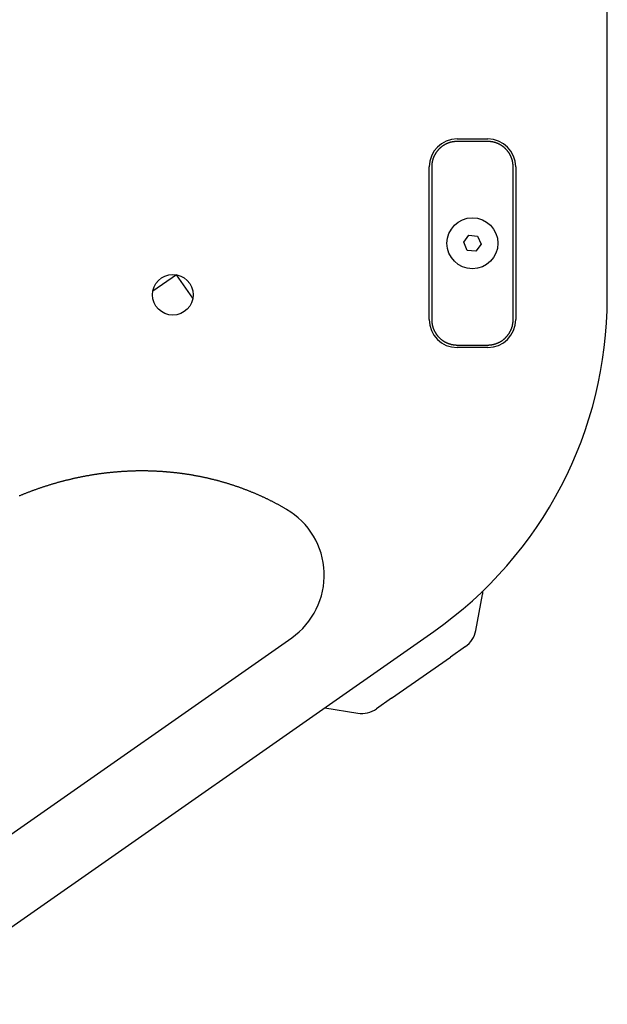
# Model space of a CAD drawing. Extents: x 668 to 3164, y 1007 to 2724.
# Tile 37 of 152: x 1621 to 1737, y 2420 to 2613. Entities that reach past the tile are written whole.
import ezdxf

# ---------------------------------------------------------------- set-up
doc = ezdxf.new("R2010")
doc.units = 0
doc.layers.add('KF_GRAVIS_12_BOTTOM', color=7, linetype='CONTINUOUS')

# ---------------------------------------------------------------- blocks, each defined once
blk = doc.blocks.new('KF_GRAVIS_12_BOTTOM')
at = {"layer": 'KF_GRAVIS_12_BOTTOM'}
for p, q in [((175, -160.77), (175, -49.9)), ((145.5, -129.5), (151.5, -129.5)), ((151.5, -130), (145.5, -130)), ((140, -165), (140, -135)), ((140.5, -135), (140.5, -165)), ((156.5, -165), (156.5, -135)), ((157, -135), (157, -165)), ((146.78, -149.81), (147.8, -148.41)), ((147.8, -148.41), (149.52, -148.6)), ((149.52, -148.6), (150.22, -150.19)), ((147.48, -151.4), (146.78, -149.81)), ((150.22, -150.19), (149.2, -151.59)), ((149.2, -151.59), (147.48, -151.4)), ((90.32, -156.19), (85.69, -159.43)), ((93.57, -160.82), (90.32, -156.19)), ((145.5, -170), (151.5, -170)), ((151.5, -170.5), (145.5, -170.5)), ((149.15, -226.11), (150.49, -219.05)), ((36.25, -299.57), (140.89, -226.3)), ((44.66, -275.37), (112.99, -227.53)), ((147.11, -229.27), (144.16, -231.34)), ((132.6, -239.43), (144.16, -231.34)), ((132.6, -239.43), (129.65, -241.49)), ((119.5, -241.28), (125.98, -242.33))]:
    blk.add_line(p, q, dxfattribs=at)
for points in [[(145.5, -130, 0), (145.44, -130, 0), (145.38, -130, 0), (145.31, -130, 0), (145.25, -130.01, 0), (145.19, -130.01, 0), (145.13, -130.01, 0), (145.07, -130.02, 0), (145.01, -130.02, 0), (144.95, -130.03, 0), (144.89, -130.04, 0), (144.82, -130.04, 0), (144.76, -130.05, 0), (144.7, -130.06, 0), (144.64, -130.07, 0), (144.58, -130.08, 0), (144.52, -130.1, 0), (144.46, -130.11, 0), (144.4, -130.12, 0), (144.34, -130.13, 0), (144.28, -130.15, 0), (144.22, -130.16, 0), (144.16, -130.18, 0), (144.11, -130.2, 0), (144.05, -130.22, 0), (143.99, -130.23, 0), (143.93, -130.25, 0), (143.87, -130.27, 0), (143.81, -130.29, 0), (143.76, -130.31, 0), (143.7, -130.34, 0), (143.64, -130.36, 0), (143.59, -130.38, 0), (143.53, -130.4, 0), (143.47, -130.43, 0), (143.42, -130.45, 0), (143.36, -130.48, 0), (143.31, -130.51, 0), (143.25, -130.53, 0), (143.2, -130.56, 0), (143.14, -130.59, 0), (143.09, -130.62, 0), (143.03, -130.65, 0), (142.98, -130.68, 0), (142.93, -130.71, 0), (142.88, -130.74, 0), (142.82, -130.78, 0), (142.77, -130.81, 0), (142.72, -130.84, 0), (142.67, -130.88, 0), (142.62, -130.91, 0), (142.57, -130.95, 0), (142.52, -130.98, 0), (142.47, -131.02, 0), (142.42, -131.06, 0), (142.38, -131.1, 0), (142.33, -131.13, 0), (142.28, -131.17, 0), (142.23, -131.21, 0), (142.19, -131.25, 0), (142.14, -131.29, 0), (142.1, -131.34, 0), (142.05, -131.38, 0), (142.01, -131.42, 0), (141.96, -131.46, 0), (141.92, -131.51, 0), (141.88, -131.55, 0), (141.84, -131.6, 0), (141.79, -131.64, 0), (141.75, -131.69, 0), (141.71, -131.73, 0), (141.67, -131.78, 0), (141.63, -131.83, 0), (141.6, -131.88, 0), (141.56, -131.92, 0), (141.52, -131.97, 0), (141.48, -132.02, 0), (141.45, -132.07, 0), (141.41, -132.12, 0), (141.38, -132.17, 0), (141.34, -132.22, 0), (141.31, -132.27, 0), (141.28, -132.32, 0), (141.24, -132.38, 0), (141.21, -132.43, 0), (141.18, -132.48, 0), (141.15, -132.53, 0), (141.12, -132.59, 0), (141.09, -132.64, 0), (141.06, -132.7, 0), (141.03, -132.75, 0), (141.01, -132.81, 0), (140.98, -132.86, 0), (140.95, -132.92, 0), (140.93, -132.97, 0), (140.9, -133.03, 0), (140.88, -133.09, 0), (140.86, -133.14, 0), (140.84, -133.2, 0), (140.81, -133.26, 0), (140.79, -133.31, 0), (140.77, -133.37, 0), (140.75, -133.43, 0), (140.73, -133.49, 0), (140.72, -133.55, 0), (140.7, -133.61, 0), (140.68, -133.66, 0), (140.66, -133.72, 0), (140.65, -133.78, 0), (140.63, -133.84, 0), (140.62, -133.9, 0), (140.61, -133.96, 0), (140.6, -134.02, 0), (140.58, -134.08, 0), (140.57, -134.14, 0), (140.56, -134.2, 0), (140.55, -134.26, 0), (140.54, -134.32, 0), (140.54, -134.39, 0), (140.53, -134.45, 0), (140.52, -134.51, 0), (140.52, -134.57, 0), (140.51, -134.63, 0), (140.51, -134.69, 0), (140.51, -134.75, 0), (140.5, -134.81, 0), (140.5, -134.88, 0), (140.5, -134.94, 0), (140.5, -135, 0)], [(156.5, -135, 0), (156.5, -134.94, 0), (156.5, -134.88, 0), (156.5, -134.81, 0), (156.49, -134.75, 0), (156.49, -134.69, 0), (156.49, -134.63, 0), (156.48, -134.57, 0), (156.48, -134.51, 0), (156.47, -134.45, 0), (156.46, -134.39, 0), (156.46, -134.32, 0), (156.45, -134.26, 0), (156.44, -134.2, 0), (156.43, -134.14, 0), (156.42, -134.08, 0), (156.4, -134.02, 0), (156.39, -133.96, 0), (156.38, -133.9, 0), (156.37, -133.84, 0), (156.35, -133.78, 0), (156.34, -133.72, 0), (156.32, -133.66, 0), (156.3, -133.61, 0), (156.28, -133.55, 0), (156.27, -133.49, 0), (156.25, -133.43, 0), (156.23, -133.37, 0), (156.21, -133.31, 0), (156.19, -133.26, 0), (156.16, -133.2, 0), (156.14, -133.14, 0), (156.12, -133.09, 0), (156.1, -133.03, 0), (156.07, -132.97, 0), (156.05, -132.92, 0), (156.02, -132.86, 0), (155.99, -132.81, 0), (155.97, -132.75, 0), (155.94, -132.7, 0), (155.91, -132.64, 0), (155.88, -132.59, 0), (155.85, -132.53, 0), (155.82, -132.48, 0), (155.79, -132.43, 0), (155.76, -132.38, 0), (155.72, -132.32, 0), (155.69, -132.27, 0), (155.66, -132.22, 0), (155.62, -132.17, 0), (155.59, -132.12, 0), (155.55, -132.07, 0), (155.52, -132.02, 0), (155.48, -131.97, 0), (155.44, -131.92, 0), (155.4, -131.88, 0), (155.37, -131.83, 0), (155.33, -131.78, 0), (155.29, -131.73, 0), (155.25, -131.69, 0), (155.21, -131.64, 0), (155.16, -131.6, 0), (155.12, -131.55, 0), (155.08, -131.51, 0), (155.04, -131.46, 0), (154.99, -131.42, 0), (154.95, -131.38, 0), (154.9, -131.34, 0), (154.86, -131.29, 0), (154.81, -131.25, 0), (154.77, -131.21, 0), (154.72, -131.17, 0), (154.67, -131.13, 0), (154.62, -131.1, 0), (154.58, -131.06, 0), (154.53, -131.02, 0), (154.48, -130.98, 0), (154.43, -130.95, 0), (154.38, -130.91, 0), (154.33, -130.88, 0), (154.28, -130.84, 0), (154.23, -130.81, 0), (154.18, -130.78, 0), (154.12, -130.74, 0), (154.07, -130.71, 0), (154.02, -130.68, 0), (153.97, -130.65, 0), (153.91, -130.62, 0), (153.86, -130.59, 0), (153.8, -130.56, 0), (153.75, -130.53, 0), (153.69, -130.51, 0), (153.64, -130.48, 0), (153.58, -130.45, 0), (153.53, -130.43, 0), (153.47, -130.4, 0), (153.41, -130.38, 0), (153.36, -130.36, 0), (153.3, -130.34, 0), (153.24, -130.31, 0), (153.19, -130.29, 0), (153.13, -130.27, 0), (153.07, -130.25, 0), (153.01, -130.23, 0), (152.95, -130.22, 0), (152.89, -130.2, 0), (152.84, -130.18, 0), (152.78, -130.16, 0), (152.72, -130.15, 0), (152.66, -130.13, 0), (152.6, -130.12, 0), (152.54, -130.11, 0), (152.48, -130.1, 0), (152.42, -130.08, 0), (152.36, -130.07, 0), (152.3, -130.06, 0), (152.24, -130.05, 0), (152.18, -130.04, 0), (152.11, -130.04, 0), (152.05, -130.03, 0), (151.99, -130.02, 0), (151.93, -130.02, 0), (151.87, -130.01, 0), (151.81, -130.01, 0), (151.75, -130.01, 0), (151.69, -130, 0), (151.62, -130, 0), (151.56, -130, 0), (151.5, -130, 0)], [(140.5, -165, 0), (140.5, -165.06, 0), (140.5, -165.12, 0), (140.5, -165.19, 0), (140.51, -165.25, 0), (140.51, -165.31, 0), (140.51, -165.37, 0), (140.52, -165.43, 0), (140.52, -165.49, 0), (140.53, -165.55, 0), (140.54, -165.61, 0), (140.54, -165.68, 0), (140.55, -165.74, 0), (140.56, -165.8, 0), (140.57, -165.86, 0), (140.58, -165.92, 0), (140.6, -165.98, 0), (140.61, -166.04, 0), (140.62, -166.1, 0), (140.63, -166.16, 0), (140.65, -166.22, 0), (140.66, -166.28, 0), (140.68, -166.34, 0), (140.7, -166.39, 0), (140.72, -166.45, 0), (140.73, -166.51, 0), (140.75, -166.57, 0), (140.77, -166.63, 0), (140.79, -166.69, 0), (140.81, -166.74, 0), (140.84, -166.8, 0), (140.86, -166.86, 0), (140.88, -166.91, 0), (140.9, -166.97, 0), (140.93, -167.03, 0), (140.95, -167.08, 0), (140.98, -167.14, 0), (141.01, -167.19, 0), (141.03, -167.25, 0), (141.06, -167.3, 0), (141.09, -167.36, 0), (141.12, -167.41, 0), (141.15, -167.47, 0), (141.18, -167.52, 0), (141.21, -167.57, 0), (141.24, -167.62, 0), (141.28, -167.68, 0), (141.31, -167.73, 0), (141.34, -167.78, 0), (141.38, -167.83, 0), (141.41, -167.88, 0), (141.45, -167.93, 0), (141.48, -167.98, 0), (141.52, -168.03, 0), (141.56, -168.08, 0), (141.6, -168.12, 0), (141.63, -168.17, 0), (141.67, -168.22, 0), (141.71, -168.27, 0), (141.75, -168.31, 0), (141.79, -168.36, 0), (141.84, -168.4, 0), (141.88, -168.45, 0), (141.92, -168.49, 0), (141.96, -168.54, 0), (142.01, -168.58, 0), (142.05, -168.62, 0), (142.1, -168.66, 0), (142.14, -168.71, 0), (142.19, -168.75, 0), (142.23, -168.79, 0), (142.28, -168.83, 0), (142.33, -168.87, 0), (142.38, -168.9, 0), (142.42, -168.94, 0), (142.47, -168.98, 0), (142.52, -169.02, 0), (142.57, -169.05, 0), (142.62, -169.09, 0), (142.67, -169.12, 0), (142.72, -169.16, 0), (142.77, -169.19, 0), (142.82, -169.22, 0), (142.88, -169.26, 0), (142.93, -169.29, 0), (142.98, -169.32, 0), (143.03, -169.35, 0), (143.09, -169.38, 0), (143.14, -169.41, 0), (143.2, -169.44, 0), (143.25, -169.47, 0), (143.31, -169.49, 0), (143.36, -169.52, 0), (143.42, -169.55, 0), (143.47, -169.57, 0), (143.53, -169.6, 0), (143.59, -169.62, 0), (143.64, -169.64, 0), (143.7, -169.66, 0), (143.76, -169.69, 0), (143.81, -169.71, 0), (143.87, -169.73, 0), (143.93, -169.75, 0), (143.99, -169.77, 0), (144.05, -169.78, 0), (144.11, -169.8, 0), (144.16, -169.82, 0), (144.22, -169.84, 0), (144.28, -169.85, 0), (144.34, -169.87, 0), (144.4, -169.88, 0), (144.46, -169.89, 0), (144.52, -169.9, 0), (144.58, -169.92, 0), (144.64, -169.93, 0), (144.7, -169.94, 0), (144.76, -169.95, 0), (144.82, -169.96, 0), (144.89, -169.96, 0), (144.95, -169.97, 0), (145.01, -169.98, 0), (145.07, -169.98, 0), (145.13, -169.99, 0), (145.19, -169.99, 0), (145.25, -169.99, 0), (145.31, -170, 0), (145.38, -170, 0), (145.44, -170, 0), (145.5, -170, 0)], [(151.5, -170, 0), (151.56, -170, 0), (151.62, -170, 0), (151.69, -170, 0), (151.75, -169.99, 0), (151.81, -169.99, 0), (151.87, -169.99, 0), (151.93, -169.98, 0), (151.99, -169.98, 0), (152.05, -169.97, 0), (152.11, -169.96, 0), (152.18, -169.96, 0), (152.24, -169.95, 0), (152.3, -169.94, 0), (152.36, -169.93, 0), (152.42, -169.92, 0), (152.48, -169.9, 0), (152.54, -169.89, 0), (152.6, -169.88, 0), (152.66, -169.87, 0), (152.72, -169.85, 0), (152.78, -169.84, 0), (152.84, -169.82, 0), (152.89, -169.8, 0), (152.95, -169.78, 0), (153.01, -169.77, 0), (153.07, -169.75, 0), (153.13, -169.73, 0), (153.19, -169.71, 0), (153.24, -169.69, 0), (153.3, -169.66, 0), (153.36, -169.64, 0), (153.41, -169.62, 0), (153.47, -169.6, 0), (153.53, -169.57, 0), (153.58, -169.55, 0), (153.64, -169.52, 0), (153.69, -169.49, 0), (153.75, -169.47, 0), (153.8, -169.44, 0), (153.86, -169.41, 0), (153.91, -169.38, 0), (153.97, -169.35, 0), (154.02, -169.32, 0), (154.07, -169.29, 0), (154.12, -169.26, 0), (154.18, -169.22, 0), (154.23, -169.19, 0), (154.28, -169.16, 0), (154.33, -169.12, 0), (154.38, -169.09, 0), (154.43, -169.05, 0), (154.48, -169.02, 0), (154.53, -168.98, 0), (154.58, -168.94, 0), (154.62, -168.9, 0), (154.67, -168.87, 0), (154.72, -168.83, 0), (154.77, -168.79, 0), (154.81, -168.75, 0), (154.86, -168.71, 0), (154.9, -168.66, 0), (154.95, -168.62, 0), (154.99, -168.58, 0), (155.04, -168.54, 0), (155.08, -168.49, 0), (155.12, -168.45, 0), (155.16, -168.4, 0), (155.21, -168.36, 0), (155.25, -168.31, 0), (155.29, -168.27, 0), (155.33, -168.22, 0), (155.37, -168.17, 0), (155.4, -168.12, 0), (155.44, -168.08, 0), (155.48, -168.03, 0), (155.52, -167.98, 0), (155.55, -167.93, 0), (155.59, -167.88, 0), (155.62, -167.83, 0), (155.66, -167.78, 0), (155.69, -167.73, 0), (155.72, -167.68, 0), (155.76, -167.62, 0), (155.79, -167.57, 0), (155.82, -167.52, 0), (155.85, -167.47, 0), (155.88, -167.41, 0), (155.91, -167.36, 0), (155.94, -167.3, 0), (155.97, -167.25, 0), (155.99, -167.19, 0), (156.02, -167.14, 0), (156.05, -167.08, 0), (156.07, -167.03, 0), (156.1, -166.97, 0), (156.12, -166.91, 0), (156.14, -166.86, 0), (156.16, -166.8, 0), (156.19, -166.74, 0), (156.21, -166.69, 0), (156.23, -166.63, 0), (156.25, -166.57, 0), (156.27, -166.51, 0), (156.28, -166.45, 0), (156.3, -166.39, 0), (156.32, -166.34, 0), (156.34, -166.28, 0), (156.35, -166.22, 0), (156.37, -166.16, 0), (156.38, -166.1, 0), (156.39, -166.04, 0), (156.4, -165.98, 0), (156.42, -165.92, 0), (156.43, -165.86, 0), (156.44, -165.8, 0), (156.45, -165.74, 0), (156.46, -165.68, 0), (156.46, -165.61, 0), (156.47, -165.55, 0), (156.48, -165.49, 0), (156.48, -165.43, 0), (156.49, -165.37, 0), (156.49, -165.31, 0), (156.49, -165.25, 0), (156.5, -165.19, 0), (156.5, -165.12, 0), (156.5, -165.06, 0), (156.5, -165, 0)], [(111.99, -202.31, 0), (111.88, -202.25, 0), (111.77, -202.18, 0), (111.66, -202.12, 0), (111.55, -202.05, 0), (111.44, -201.99, 0), (111.33, -201.93, 0), (111.22, -201.86, 0), (111.11, -201.8, 0), (111, -201.74, 0), (110.88, -201.68, 0), (110.77, -201.62, 0), (110.66, -201.55, 0), (110.55, -201.49, 0), (110.44, -201.43, 0), (110.32, -201.37, 0), (110.21, -201.31, 0), (110.1, -201.25, 0), (109.98, -201.19, 0), (109.87, -201.13, 0), (109.76, -201.07, 0), (109.65, -201.01, 0), (109.53, -200.95, 0), (109.42, -200.89, 0), (109.31, -200.83, 0), (109.19, -200.78, 0), (109.08, -200.72, 0), (108.96, -200.66, 0), (108.85, -200.6, 0), (108.73, -200.55, 0), (108.62, -200.49, 0), (108.5, -200.43, 0), (108.39, -200.38, 0), (108.27, -200.32, 0), (108.16, -200.26, 0), (108.04, -200.21, 0), (107.93, -200.15, 0), (107.81, -200.1, 0), (107.69, -200.04, 0), (107.58, -199.99, 0), (107.46, -199.93, 0), (107.34, -199.88, 0), (107.23, -199.83, 0), (107.11, -199.77, 0), (106.99, -199.72, 0), (106.88, -199.67, 0), (106.76, -199.62, 0), (106.64, -199.56, 0), (106.53, -199.51, 0), (106.41, -199.46, 0), (106.29, -199.41, 0), (106.17, -199.35, 0), (106.05, -199.3, 0), (105.94, -199.25, 0), (105.82, -199.2, 0), (105.7, -199.15, 0), (105.58, -199.1, 0), (105.46, -199.05, 0), (105.34, -199, 0), (105.22, -198.96, 0), (105.1, -198.91, 0), (104.98, -198.86, 0), (104.87, -198.81, 0), (104.75, -198.76, 0), (104.63, -198.71, 0), (104.51, -198.67, 0), (104.39, -198.62, 0), (104.27, -198.57, 0), (104.15, -198.53, 0), (104.03, -198.48, 0), (103.91, -198.43, 0), (103.78, -198.39, 0), (103.67, -198.34, 0), (103.54, -198.3, 0), (103.42, -198.25, 0), (103.3, -198.21, 0), (103.18, -198.16, 0), (103.06, -198.12, 0), (102.94, -198.07, 0), (102.82, -198.03, 0), (102.7, -197.99, 0), (102.57, -197.94, 0), (102.45, -197.9, 0), (102.33, -197.86, 0), (102.21, -197.82, 0), (102.09, -197.78, 0), (101.96, -197.74, 0), (101.84, -197.69, 0), (101.72, -197.65, 0), (101.6, -197.61, 0), (101.47, -197.57, 0), (101.35, -197.53, 0), (101.23, -197.49, 0), (101.11, -197.45, 0), (100.98, -197.41, 0), (100.86, -197.37, 0), (100.74, -197.34, 0), (100.61, -197.3, 0), (100.49, -197.26, 0), (100.37, -197.22, 0), (100.24, -197.18, 0), (100.12, -197.15, 0), (100, -197.11, 0), (99.87, -197.07, 0), (99.75, -197.04, 0), (99.62, -197, 0), (99.5, -196.96, 0), (99.38, -196.93, 0), (99.25, -196.89, 0), (99.13, -196.86, 0), (99, -196.82, 0), (98.88, -196.79, 0), (98.75, -196.75, 0), (98.63, -196.72, 0), (98.5, -196.69, 0), (98.38, -196.66, 0), (98.26, -196.62, 0), (98.13, -196.59, 0), (98.01, -196.56, 0), (97.88, -196.53, 0), (97.76, -196.49, 0), (97.63, -196.46, 0), (97.5, -196.43, 0), (97.38, -196.4, 0), (97.25, -196.37, 0), (97.13, -196.34, 0), (97, -196.31, 0), (96.88, -196.28, 0), (96.75, -196.25, 0), (96.63, -196.22, 0), (96.5, -196.19, 0), (96.37, -196.16, 0), (96.25, -196.13, 0), (96.12, -196.11, 0), (96, -196.08, 0), (95.87, -196.05, 0), (95.75, -196.03, 0), (95.62, -196, 0), (95.49, -195.97, 0), (95.37, -195.95, 0), (95.24, -195.92, 0), (95.11, -195.89, 0), (94.99, -195.87, 0), (94.86, -195.84, 0), (94.74, -195.82, 0), (94.61, -195.79, 0), (94.48, -195.77, 0), (94.36, -195.75, 0), (94.23, -195.72, 0), (94.1, -195.7, 0), (93.98, -195.68, 0), (93.85, -195.65, 0), (93.72, -195.63, 0), (93.6, -195.61, 0), (93.47, -195.59, 0), (93.34, -195.57, 0), (93.22, -195.54, 0), (93.09, -195.52, 0), (92.96, -195.5, 0), (92.83, -195.48, 0), (92.71, -195.46, 0), (92.58, -195.44, 0), (92.45, -195.42, 0), (92.33, -195.4, 0), (92.2, -195.38, 0), (92.07, -195.37, 0), (91.95, -195.35, 0), (91.82, -195.33, 0), (91.69, -195.31, 0), (91.56, -195.29, 0), (91.44, -195.28, 0), (91.31, -195.26, 0), (91.18, -195.24, 0), (91.05, -195.23, 0), (90.92, -195.21, 0), (90.8, -195.19, 0), (90.67, -195.18, 0), (90.54, -195.16, 0), (90.41, -195.15, 0), (90.28, -195.13, 0), (90.16, -195.12, 0), (90.03, -195.1, 0), (89.9, -195.09, 0), (89.77, -195.08, 0), (89.64, -195.06, 0), (89.51, -195.05, 0), (89.39, -195.04, 0), (89.26, -195.03, 0), (89.13, -195.01, 0), (89, -195, 0), (88.87, -194.99, 0), (88.74, -194.98, 0), (88.61, -194.97, 0), (88.48, -194.96, 0), (88.36, -194.94, 0), (88.23, -194.93, 0), (88.1, -194.92, 0), (87.97, -194.91, 0), (87.84, -194.91, 0), (87.71, -194.9, 0), (87.58, -194.89, 0), (87.45, -194.88, 0), (87.32, -194.87, 0), (87.19, -194.86, 0), (87.06, -194.85, 0), (86.93, -194.85, 0), (86.81, -194.84, 0), (86.68, -194.83, 0), (86.55, -194.83, 0), (86.42, -194.82, 0), (86.29, -194.81, 0), (86.16, -194.81, 0), (86.03, -194.8, 0), (85.9, -194.8, 0), (85.77, -194.79, 0), (85.64, -194.79, 0), (85.51, -194.78, 0), (85.38, -194.78, 0), (85.25, -194.78, 0), (85.12, -194.77, 0), (84.99, -194.77, 0), (84.86, -194.77, 0), (84.73, -194.76, 0), (84.6, -194.76, 0), (84.47, -194.76, 0), (84.34, -194.76, 0), (84.21, -194.76, 0), (84.08, -194.75, 0), (83.95, -194.75, 0), (83.82, -194.75, 0), (83.69, -194.75, 0), (83.56, -194.75, 0), (83.43, -194.75, 0), (83.3, -194.75, 0), (83.17, -194.75, 0), (83.04, -194.76, 0), (82.91, -194.76, 0), (82.78, -194.76, 0), (82.65, -194.76, 0), (82.52, -194.76, 0), (82.39, -194.76, 0), (82.26, -194.77, 0), (82.13, -194.77, 0), (82, -194.77, 0), (81.87, -194.78, 0), (81.74, -194.78, 0), (81.61, -194.79, 0), (81.48, -194.79, 0), (81.35, -194.79, 0), (81.22, -194.8, 0), (81.09, -194.81, 0), (80.96, -194.81, 0), (80.83, -194.82, 0), (80.7, -194.82, 0), (80.57, -194.83, 0), (80.44, -194.84, 0), (80.31, -194.84, 0), (80.18, -194.85, 0), (80.05, -194.86, 0), (79.92, -194.87, 0), (79.79, -194.87, 0), (79.66, -194.88, 0), (79.53, -194.89, 0), (79.4, -194.9, 0), (79.27, -194.91, 0), (79.14, -194.92, 0), (79.01, -194.93, 0), (78.88, -194.94, 0), (78.75, -194.95, 0), (78.62, -194.96, 0), (78.49, -194.97, 0), (78.36, -194.98, 0), (78.23, -194.99, 0), (78.1, -195, 0), (77.97, -195.02, 0), (77.84, -195.03, 0), (77.71, -195.04, 0), (77.58, -195.06, 0), (77.45, -195.07, 0), (77.32, -195.08, 0), (77.19, -195.09, 0), (77.06, -195.11, 0), (76.93, -195.12, 0), (76.8, -195.14, 0), (76.67, -195.15, 0), (76.54, -195.17, 0), (76.41, -195.18, 0), (76.28, -195.2, 0), (76.15, -195.21, 0), (76.02, -195.23, 0), (75.9, -195.25, 0), (75.77, -195.26, 0), (75.64, -195.28, 0), (75.51, -195.3, 0), (75.38, -195.31, 0), (75.25, -195.33, 0), (75.12, -195.35, 0), (74.99, -195.37, 0), (74.86, -195.39, 0), (74.73, -195.41, 0), (74.61, -195.43, 0), (74.48, -195.44, 0), (74.35, -195.46, 0), (74.22, -195.48, 0), (74.09, -195.5, 0), (73.96, -195.52, 0), (73.83, -195.54, 0), (73.71, -195.57, 0), (73.58, -195.59, 0), (73.45, -195.61, 0), (73.32, -195.63, 0), (73.19, -195.65, 0), (73.06, -195.68, 0), (72.94, -195.7, 0), (72.81, -195.72, 0), (72.68, -195.74, 0), (72.55, -195.77, 0), (72.42, -195.79, 0), (72.3, -195.81, 0), (72.17, -195.84, 0), (72.04, -195.86, 0), (71.91, -195.89, 0), (71.79, -195.91, 0), (71.66, -195.94, 0), (71.53, -195.96, 0), (71.4, -195.99, 0), (71.28, -196.01, 0), (71.15, -196.04, 0), (71.02, -196.07, 0), (70.9, -196.09, 0), (70.77, -196.12, 0), (70.64, -196.15, 0), (70.52, -196.18, 0), (70.39, -196.2, 0), (70.26, -196.23, 0), (70.14, -196.26, 0), (70.01, -196.29, 0), (69.88, -196.32, 0), (69.76, -196.35, 0), (69.63, -196.38, 0), (69.5, -196.41, 0), (69.38, -196.44, 0), (69.25, -196.47, 0), (69.13, -196.5, 0), (69, -196.53, 0), (68.87, -196.56, 0), (68.75, -196.59, 0), (68.62, -196.62, 0), (68.5, -196.65, 0), (68.37, -196.68, 0), (68.24, -196.72, 0), (68.12, -196.75, 0), (67.99, -196.78, 0), (67.87, -196.81, 0), (67.74, -196.85, 0), (67.61, -196.88, 0), (67.49, -196.91, 0), (67.36, -196.95, 0), (67.24, -196.98, 0), (67.11, -197.02, 0), (66.99, -197.05, 0), (66.86, -197.09, 0), (66.74, -197.12, 0), (66.61, -197.16, 0), (66.49, -197.19, 0), (66.36, -197.23, 0), (66.24, -197.27, 0), (66.11, -197.3, 0), (65.99, -197.34, 0), (65.86, -197.38, 0), (65.74, -197.42, 0), (65.61, -197.45, 0), (65.49, -197.49, 0), (65.36, -197.53, 0), (65.24, -197.57, 0), (65.11, -197.61, 0), (64.99, -197.65, 0), (64.86, -197.69, 0), (64.74, -197.73, 0), (64.61, -197.77, 0), (64.49, -197.81, 0), (64.37, -197.85, 0), (64.24, -197.89, 0), (64.12, -197.93, 0), (63.99, -197.97, 0), (63.87, -198.01, 0), (63.75, -198.05, 0), (63.62, -198.09, 0), (63.5, -198.14, 0), (63.37, -198.18, 0), (63.25, -198.22, 0), (63.13, -198.26, 0), (63, -198.31, 0), (62.88, -198.35, 0), (62.76, -198.4, 0), (62.63, -198.44, 0), (62.51, -198.48, 0), (62.39, -198.53, 0), (62.27, -198.57, 0), (62.14, -198.62, 0), (62.02, -198.66, 0), (61.9, -198.71, 0), (61.77, -198.75, 0), (61.65, -198.8, 0), (61.53, -198.85, 0), (61.41, -198.89, 0), (61.28, -198.94, 0), (61.16, -198.99, 0), (61.04, -199.03, 0), (60.92, -199.08, 0), (60.8, -199.13, 0), (60.67, -199.18, 0), (60.55, -199.23, 0), (60.43, -199.28, 0), (60.31, -199.32, 0), (60.19, -199.37, 0), (60.07, -199.42, 0), (59.94, -199.47, 0), (59.82, -199.52, 0), (59.7, -199.57, 0), (59.58, -199.62, 0), (59.46, -199.67, 0)]]:
    blk.add_polyline3d(points, dxfattribs=at)
for centre, radius in [((148.5, -150), 5), ((89.63, -160.13), 4)]:
    blk.add_circle(centre, radius, dxfattribs=at)
for centre, radius, start, end in [((145.5, -135), 5.5, 90, 180), ((151.5, -135), 5.5, 0, 90), ((95, -160.77), 80, 305, 0), ((145.5, -165), 5.5, 180, 270), ((151.5, -165), 5.5, 270, 0), ((104.38, -215.24), 15, 305, 59.5331), ((148.53, -218.68), 2, 349.25, 8.493), ((144.24, -225.18), 5, 305, 349.25), ((126.79, -237.4), 5, 260.75, 305)]:
    blk.add_arc(centre, radius, start, end, dxfattribs=at)

msp = doc.modelspace()

# ---------------------------------------------------------------- block references
at = {"layer": 'KF_GRAVIS_12_BOTTOM'}
msp.add_blockref('KF_GRAVIS_12_BOTTOM', (1561.68, 2719.22), dxfattribs=at)

doc.saveas('drawing.dxf')
